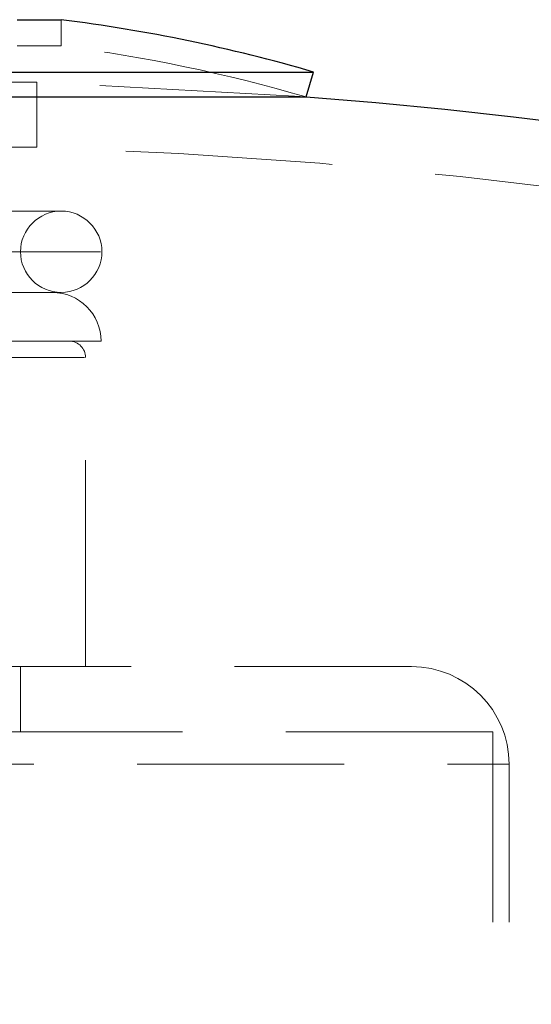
# Model space of a CAD drawing. Header units: millimetres. Extents: x 624 to 866, y 309 to 728.
# Tile 9 of 41: x 660.04 to 663.19, y 369.6 to 375.66. Entities that reach past the tile are written whole.
import ezdxf

# ---------------------------------------------------------------- set-up
doc = ezdxf.new("R2010")
doc.units = ezdxf.units.MM
doc.linetypes.add('HIDDEN', pattern=[1.905, 1.27, -0.635])

msp = doc.modelspace()

# ---------------------------------------------------------------- linework, layer by layer
at = {"color": 7, "linetype": 'Continuous', "lineweight": 25}
for p, q in [((660.0275, 375.6562), (660.2988, 375.6562)), ((656.2488, 375.3346), (661.8488, 375.3346)), ((661.804, 375.181), (661.8488, 375.3346)), ((656.2936, 375.181), (661.804, 375.181))]:
    msp.add_line(p, q, dxfattribs=at)
at = {"color": 7, "linetype": 'HIDDEN', "lineweight": 18}
for p, q in [((660.2988, 375.4949), (660.2988, 375.6562)), ((660.2988, 375.4949), (660.0275, 375.4949)), ((660.1488, 375.2723), (659.8296, 375.2723)), ((660.1488, 374.8721), (660.1488, 375.2723)), ((659.8296, 374.8721), (660.1488, 374.8721)), ((657.7988, 374.4797), (660.2988, 374.4797)), ((657.5488, 374.2297), (660.54, 374.2297)), ((660.2988, 373.9797), (657.7988, 373.9797)), ((660.5434, 373.6797), (657.5542, 373.6797)), ((660.4411, 373.5797), (657.6566, 373.5797)), ((660.4488, 371.6797), (660.4488, 373.5797)), ((655.6488, 371.6797), (662.4488, 371.6797)), ((660.0487, 371.2797), (660.0487, 371.6797)), ((662.9488, 371.2797), (655.1488, 371.2797)), ((662.9488, 358.6797), (662.9488, 371.2797)), ((655.0511, 371.0797), (663.0466, 371.0797)), ((663.0488, 358.6797), (663.0488, 371.0797))]:
    msp.add_line(p, q, dxfattribs=at)
at = {"color": 7, "linetype": 'HIDDEN', "lineweight": 18, "flags": 128}
msp.add_lwpolyline([(661.804, 375.181), (661.731, 375.1867), (660.1488, 375.2723)], dxfattribs=at)
at = {"color": 7, "linetype": 'Continuous', "lineweight": 25}
for centre, radius, start, end in [((659.0488, 365.7346), 10, 73.7398, 82.81924), ((659.0488, 340.2896), 35, 0, 85.485)]:
    msp.add_arc(centre, radius, start, end, dxfattribs=at)
at = {"color": 7, "linetype": 'HIDDEN', "lineweight": 18}
for centre, radius, start, end in [((659.0488, 365.7346), 9.84, 73.7398, 82.70185), ((659.0488, 340.2896), 34.6, 0, 88.17815), ((660.2988, 374.2297), 0.25, 90, 180), ((660.2988, 374.2297), 0.25, 0, 90), ((660.2988, 374.2297), 0.25, 180, 270), ((660.2988, 374.2297), 0.25, 270, 0), ((660.2434, 373.6797), 0.3, 0, 90), ((660.3488, 373.5797), 0.1, 0, 90), ((662.4488, 371.0797), 0.6, 0, 90)]:
    msp.add_arc(centre, radius, start, end, dxfattribs=at)

doc.saveas('drawing.dxf')
